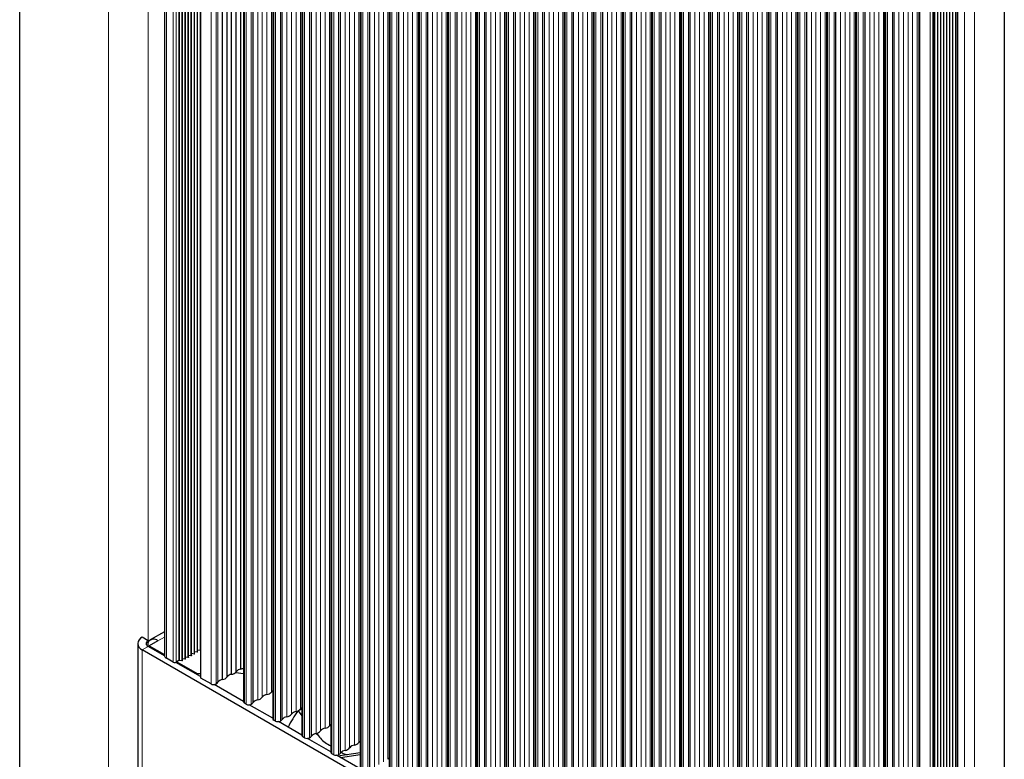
# Paper-space layout 'Blatt2' of a CAD drawing. Header units: millimetres. Extents: x 5 to 418, y 2 to 292.
# Tile 61 of 77: x 234 to 290, y 143 to 186. Entities that reach past the tile are written whole.
import ezdxf

# ---------------------------------------------------------------- set-up
doc = ezdxf.new("R2010")
doc.units = ezdxf.units.MM

psp = doc.layouts.new('Blatt2')

# ---------------------------------------------------------------- linework, layer by layer
at = {"color": 7, "linetype": 'Continuous', "lineweight": 25}
for p, q in [((234.033, 123.544), (234.033, 244.719)), ((242.316, 229.189), (242.316, 149.168)), ((243.522, 148.951), (243.522, 228.972)), ((243.695, 149.051), (243.695, 229.072)), ((243.868, 149.15), (243.868, 229.171)), ((244.041, 149.25), (244.041, 229.271)), ((244.214, 149.35), (244.214, 229.371)), ((243.35, 148.851), (243.35, 228.872)), ((246.692, 148.378), (246.692, 228.399)), ((244.378, 227.932), (244.378, 147.911)), ((245.646, 147.774), (245.646, 227.795)), ((245.909, 147.926), (245.909, 227.947)), ((246.169, 148.076), (246.169, 228.097)), ((246.432, 148.228), (246.432, 228.249)), ((246.851, 226.523), (246.851, 146.502)), ((247.398, 146.457), (247.398, 226.478)), ((248.52, 225.56), (248.52, 145.539)), ((249.067, 145.493), (249.067, 225.514)), ((250.188, 224.597), (250.188, 144.576)), ((250.736, 144.53), (250.736, 224.551)), ((251.857, 223.633), (251.857, 143.612)), ((252.405, 143.567), (252.405, 223.588)), ((253.526, 222.67), (253.526, 142.649)), ((254.074, 142.603), (254.074, 222.624)), ((255.195, 221.706), (255.195, 141.685)), ((255.742, 141.64), (255.742, 221.661)), ((256.863, 220.743), (256.863, 140.722)), ((257.411, 140.677), (257.411, 220.698)), ((258.532, 219.78), (258.532, 139.759)), ((259.08, 139.713), (259.08, 219.734)), ((260.201, 218.816), (260.201, 138.795)), ((260.749, 138.75), (260.749, 218.771)), ((261.87, 217.853), (261.87, 137.832)), ((262.417, 137.787), (262.417, 217.808)), ((263.539, 216.89), (263.539, 136.869)), ((264.086, 136.823), (264.086, 216.844)), ((265.207, 215.926), (265.207, 135.905)), ((265.755, 135.86), (265.755, 215.881)), ((266.876, 214.963), (266.876, 134.942)), ((267.424, 134.896), (267.424, 214.917)), ((268.545, 214), (268.545, 133.979)), ((269.092, 133.933), (269.092, 213.954)), ((290.416, 213.205), (290.416, 90.724)), ((270.214, 213.036), (270.214, 133.015)), ((270.761, 132.97), (270.761, 212.991)), ((271.882, 212.073), (271.882, 132.052)), ((272.43, 132.006), (272.43, 212.027)), ((273.551, 211.109), (273.551, 131.088)), ((274.099, 131.043), (274.099, 211.064)), ((275.22, 210.146), (275.22, 130.125)), ((275.768, 130.08), (275.768, 210.101)), ((276.889, 209.183), (276.889, 129.162)), ((277.436, 129.116), (277.436, 209.137)), ((278.557, 208.219), (278.557, 128.198)), ((279.105, 128.153), (279.105, 208.174)), ((280.226, 207.256), (280.226, 127.235)), ((280.774, 127.19), (280.774, 207.211)), ((281.895, 206.293), (281.895, 126.272)), ((282.443, 126.226), (282.443, 206.247)), ((283.564, 205.329), (283.564, 125.308)), ((284.111, 125.263), (284.111, 205.284)), ((285.523, 204.199), (285.523, 124.178)), ((287.299, 124.178), (287.299, 204.199)), ((287.472, 124.278), (287.472, 204.299)), ((287.644, 124.377), (287.644, 204.398)), ((286.608, 123.779), (286.608, 203.8)), ((286.781, 123.879), (286.781, 203.9)), ((286.953, 123.979), (286.953, 204)), ((287.126, 124.078), (287.126, 204.099)), ((287.71, 202.917), (287.71, 122.896)), ((241.387, 150.001), (241.048, 150.196)), ((241.387, 149.674), (241.387, 150.001)), ((241.953, 150.001), (241.443, 149.707)), ((242.316, 150.508), (241.513, 150.044)), ((240.79, 149.837), (240.79, 129.26)), ((288.961, 121.818), (241.048, 149.478)), ((242.32, 149.135), (241.387, 149.674)), ((241.443, 149.707), (242.316, 149.203)), ((241.443, 149.641), (241.443, 149.707)), ((244.22, 149.463), (244.214, 149.464)), ((244.36, 149.439), (244.22, 149.463)), ((242.829, 148.776), (242.433, 149.005)), ((243.143, 148.859), (242.999, 148.776)), ((243.324, 148.84), (243.183, 148.865)), ((243.356, 148.965), (243.35, 148.965)), ((243.497, 148.94), (243.356, 148.965)), ((243.529, 149.064), (243.522, 149.065)), ((243.669, 149.04), (243.529, 149.064)), ((243.701, 149.164), (243.695, 149.165)), ((243.842, 149.139), (243.701, 149.164)), ((243.874, 149.264), (243.868, 149.265)), ((244.015, 149.239), (243.874, 149.264)), ((244.047, 149.364), (244.041, 149.364)), ((244.188, 149.339), (244.047, 149.364)), ((244.378, 147.947), (242.966, 148.762)), ((243.027, 148.792), (244.187, 148.123)), ((244.187, 148.123), (244.378, 148.123)), ((244.187, 148.058), (244.187, 148.123)), ((244.993, 147.527), (244.413, 147.862)), ((246.851, 146.52), (245.163, 147.494)), ((247.008, 146.363), (246.909, 146.421)), ((248.52, 145.556), (247.178, 146.331)), ((250.069, 146.047), (250.188, 146.116)), ((248.52, 145.561), (248.516, 145.559)), ((249.971, 145.991), (250.188, 145.698)), ((248.677, 145.4), (248.578, 145.457)), ((250.188, 144.593), (248.847, 145.367)), ((250.346, 144.437), (250.247, 144.494)), ((251.857, 143.63), (250.516, 144.404)), ((252.015, 143.473), (251.916, 143.531)), ((253.526, 142.666), (252.184, 143.441)), ((252.258, 143.399), (253.526, 143.595)), ((252.412, 143.309), (253.526, 143.482))]:
    psp.add_line(p, q, dxfattribs=at)
at = {"color": 7, "linetype": 'Continuous', "lineweight": 18}
for p, q in [((239.124, 119.952), (239.124, 242.433)), ((241.387, 150.001), (241.387, 242.433)), ((244.22, 149.463), (244.22, 229.484)), ((242.433, 149.005), (242.433, 229.026)), ((243.356, 148.965), (243.356, 228.986)), ((243.497, 148.94), (243.497, 228.961)), ((243.529, 149.064), (243.529, 229.085)), ((243.669, 149.04), (243.669, 229.061)), ((243.701, 149.164), (243.701, 229.185)), ((243.842, 149.139), (243.842, 229.16)), ((243.874, 149.264), (243.874, 229.285)), ((244.015, 149.239), (244.015, 229.26)), ((244.047, 149.364), (244.047, 229.385)), ((244.188, 149.339), (244.188, 229.36)), ((244.36, 149.439), (244.36, 229.46)), ((242.829, 148.776), (242.829, 228.797)), ((242.999, 228.797), (242.999, 148.776)), ((243.143, 148.859), (243.143, 228.88)), ((243.183, 148.865), (243.183, 228.886)), ((243.324, 148.84), (243.324, 228.861)), ((244.413, 227.883), (244.413, 147.862)), ((244.993, 147.527), (244.993, 227.548)), ((245.276, 147.527), (245.276, 227.548)), ((245.385, 147.624), (245.385, 227.645)), ((247.922, 146.759), (247.922, 226.78)), ((248.19, 146.914), (248.19, 226.935)), ((248.445, 147.061), (248.445, 227.082)), ((246.909, 146.421), (246.909, 226.442)), ((247.008, 146.363), (247.008, 226.384)), ((247.291, 146.363), (247.291, 226.384)), ((247.667, 146.612), (247.667, 226.633)), ((250.114, 146.098), (250.114, 226.119)), ((249.336, 145.648), (249.336, 225.669)), ((249.59, 145.796), (249.59, 225.817)), ((249.859, 145.951), (249.859, 225.972)), ((248.578, 145.457), (248.578, 225.478)), ((248.677, 145.4), (248.677, 225.421)), ((248.96, 145.4), (248.96, 225.421)), ((251.528, 144.987), (251.528, 225.008)), ((251.783, 145.134), (251.783, 225.155)), ((250.247, 144.494), (250.247, 224.515)), ((250.346, 144.437), (250.346, 224.458)), ((250.629, 144.437), (250.629, 224.458)), ((251.005, 144.685), (251.005, 224.706)), ((251.259, 144.832), (251.259, 224.853)), ((252.928, 143.869), (252.928, 223.89)), ((253.197, 144.024), (253.197, 224.045)), ((253.451, 144.171), (253.451, 224.192)), ((251.916, 143.531), (251.916, 223.552)), ((252.015, 143.473), (252.015, 223.494)), ((252.298, 143.473), (252.298, 223.494)), ((252.673, 143.722), (252.673, 223.743)), ((254.342, 142.758), (254.342, 222.779)), ((254.597, 142.905), (254.597, 222.926)), ((254.865, 143.06), (254.865, 223.081)), ((255.12, 143.207), (255.12, 223.228)), ((253.584, 142.567), (253.584, 222.588)), ((253.684, 142.51), (253.684, 222.531)), ((253.966, 142.51), (253.966, 222.531)), ((256.789, 142.244), (256.789, 222.265)), ((255.253, 141.604), (255.253, 221.625)), ((256.011, 141.795), (256.011, 221.816)), ((256.266, 141.942), (256.266, 221.963)), ((256.534, 142.097), (256.534, 222.118)), ((255.352, 141.547), (255.352, 221.568)), ((255.635, 141.547), (255.635, 221.568)), ((258.203, 141.134), (258.203, 221.155)), ((258.458, 141.281), (258.458, 221.302)), ((256.922, 140.64), (256.922, 220.661)), ((257.021, 140.583), (257.021, 220.604)), ((257.304, 140.583), (257.304, 220.604)), ((257.68, 140.832), (257.68, 220.853)), ((257.934, 140.979), (257.934, 221)), ((259.603, 140.015), (259.603, 220.036)), ((259.872, 140.17), (259.872, 220.191)), ((260.126, 140.317), (260.126, 220.338)), ((258.591, 139.677), (258.591, 219.698)), ((258.69, 139.62), (258.69, 219.641)), ((258.973, 139.62), (258.973, 219.641)), ((259.348, 139.868), (259.348, 219.889)), ((261.795, 139.354), (261.795, 219.375)), ((261.017, 138.905), (261.017, 218.926)), ((261.272, 139.052), (261.272, 219.073)), ((261.54, 139.207), (261.54, 219.228)), ((260.26, 138.714), (260.26, 218.735)), ((260.359, 138.657), (260.359, 218.678)), ((260.641, 138.657), (260.641, 218.678)), ((263.209, 138.244), (263.209, 218.265)), ((263.464, 138.391), (263.464, 218.412)), ((261.928, 137.75), (261.928, 217.771)), ((262.027, 137.693), (262.027, 217.714)), ((262.31, 137.693), (262.31, 217.714)), ((262.686, 137.942), (262.686, 217.963)), ((262.941, 138.089), (262.941, 218.11)), ((264.609, 137.125), (264.609, 217.146)), ((264.878, 137.28), (264.878, 217.301)), ((265.133, 137.427), (265.133, 217.448)), ((263.597, 136.787), (263.597, 216.808)), ((263.696, 136.73), (263.696, 216.751)), ((263.979, 136.73), (263.979, 216.751)), ((264.355, 136.978), (264.355, 216.999)), ((266.023, 136.015), (266.023, 216.036)), ((266.278, 136.162), (266.278, 216.183)), ((266.547, 136.317), (266.547, 216.338)), ((266.801, 136.464), (266.801, 216.485)), ((265.266, 135.824), (265.266, 215.845)), ((265.365, 135.766), (265.365, 215.787)), ((265.648, 135.766), (265.648, 215.787)), ((268.47, 135.501), (268.47, 215.522)), ((266.935, 134.86), (266.935, 214.881)), ((267.034, 134.803), (267.034, 214.824)), ((267.317, 134.803), (267.317, 214.824)), ((267.692, 135.051), (267.692, 215.072)), ((267.947, 135.199), (267.947, 215.22)), ((268.216, 135.354), (268.216, 215.375)), ((269.616, 134.235), (269.616, 214.256)), ((269.884, 134.39), (269.884, 214.411)), ((270.139, 134.537), (270.139, 214.558)), ((268.603, 133.897), (268.603, 213.918)), ((268.702, 133.84), (268.702, 213.861)), ((268.985, 133.84), (268.985, 213.861)), ((269.361, 134.088), (269.361, 214.109)), ((271.03, 133.125), (271.03, 213.146)), ((271.285, 133.272), (271.285, 213.293)), ((271.553, 133.427), (271.553, 213.448)), ((271.808, 133.574), (271.808, 213.595)), ((270.272, 132.934), (270.272, 212.955)), ((270.371, 132.876), (270.371, 212.897)), ((270.654, 132.876), (270.654, 212.897)), ((273.477, 132.611), (273.477, 212.632)), ((272.699, 132.161), (272.699, 212.182)), ((272.953, 132.308), (272.953, 212.329)), ((273.222, 132.463), (273.222, 212.484)), ((271.941, 131.97), (271.941, 211.991)), ((272.04, 131.913), (272.04, 211.934)), ((272.323, 131.913), (272.323, 211.934)), ((274.891, 131.5), (274.891, 211.521)), ((275.145, 131.647), (275.145, 211.668)), ((273.61, 131.007), (273.61, 211.028)), ((273.709, 130.95), (273.709, 210.971)), ((273.992, 130.95), (273.992, 210.971)), ((274.367, 131.198), (274.367, 211.219)), ((274.622, 131.345), (274.622, 211.366)), ((276.291, 130.382), (276.291, 210.403)), ((276.559, 130.537), (276.559, 210.558)), ((276.814, 130.684), (276.814, 210.705)), ((275.279, 130.043), (275.279, 210.064)), ((275.378, 129.986), (275.378, 210.007)), ((275.66, 129.986), (275.66, 210.007)), ((276.036, 130.235), (276.036, 210.256)), ((277.705, 129.271), (277.705, 209.292)), ((277.96, 129.418), (277.96, 209.439)), ((278.228, 129.573), (278.228, 209.594)), ((278.483, 129.72), (278.483, 209.741)), ((276.947, 129.08), (276.947, 209.101)), ((277.046, 129.023), (277.046, 209.044)), ((277.329, 129.023), (277.329, 209.044)), ((279.897, 128.61), (279.897, 208.631)), ((280.152, 128.757), (280.152, 208.778)), ((278.616, 128.117), (278.616, 208.138)), ((278.715, 128.06), (278.715, 208.081)), ((278.998, 128.06), (278.998, 208.081)), ((279.374, 128.308), (279.374, 208.329)), ((279.628, 128.455), (279.628, 208.476)), ((281.297, 127.492), (281.297, 207.513)), ((281.566, 127.647), (281.566, 207.668)), ((281.82, 127.794), (281.82, 207.815)), ((280.285, 127.153), (280.285, 207.174)), ((280.384, 127.096), (280.384, 207.117)), ((280.667, 127.096), (280.667, 207.117)), ((281.042, 127.345), (281.042, 207.366)), ((282.711, 126.381), (282.711, 206.402)), ((282.966, 126.528), (282.966, 206.549)), ((283.234, 126.683), (283.234, 206.704)), ((283.489, 126.83), (283.489, 206.851)), ((281.954, 126.19), (281.954, 206.211)), ((282.053, 126.133), (282.053, 206.154)), ((282.335, 126.133), (282.335, 206.154)), ((285.158, 125.867), (285.158, 205.888)), ((285.426, 126.022), (285.426, 206.043)), ((283.622, 125.227), (283.622, 205.248)), ((284.38, 125.418), (284.38, 205.439)), ((284.635, 125.565), (284.635, 205.586)), ((284.903, 125.72), (284.903, 205.741)), ((283.721, 125.17), (283.721, 205.191)), ((284.004, 125.17), (284.004, 205.191)), ((285.581, 124.096), (285.581, 204.117)), ((287.272, 124.167), (287.272, 204.188)), ((287.445, 124.267), (287.445, 204.288)), ((287.618, 124.367), (287.618, 204.388)), ((286.161, 123.761), (286.161, 203.782)), ((286.331, 203.782), (286.331, 123.761)), ((286.388, 123.795), (286.388, 203.816)), ((286.43, 123.8), (286.43, 203.821)), ((286.581, 123.768), (286.581, 203.789)), ((286.754, 123.868), (286.754, 203.889)), ((286.927, 123.968), (286.927, 203.989)), ((287.099, 124.067), (287.099, 204.088)), ((287.745, 202.868), (287.745, 122.847)), ((288.141, 122.618), (288.141, 202.639)), ((288.707, 122.618), (288.707, 202.639)), ((241.953, 150.001), (242.316, 150.211)), ((241.387, 149.674), (241.048, 149.478)), ((241.048, 149.478), (241.048, 128.901))]:
    psp.add_line(p, q, dxfattribs=at)
at = {"color": 7, "linetype": 'Continuous', "lineweight": 25, "flags": 128}
for points in [[(243.35, 148.851), (243.349, 148.848), (243.347, 148.846), (243.344, 148.843), (243.34, 148.841), (243.335, 148.84), (243.329, 148.84), (243.324, 148.84)], [(243.522, 148.951), (243.522, 148.948), (243.52, 148.945), (243.517, 148.943), (243.512, 148.941), (243.507, 148.94), (243.502, 148.939), (243.497, 148.94)], [(243.695, 149.051), (243.695, 149.048), (243.693, 149.045), (243.689, 149.043), (243.685, 149.041), (243.68, 149.04), (243.675, 149.039), (243.669, 149.04)], [(243.868, 149.15), (243.867, 149.148), (243.865, 149.145), (243.862, 149.142), (243.858, 149.14), (243.853, 149.139), (243.847, 149.139), (243.842, 149.139)], [(244.041, 149.25), (244.04, 149.247), (244.038, 149.245), (244.035, 149.242), (244.031, 149.24), (244.026, 149.239), (244.02, 149.239), (244.015, 149.239)], [(244.214, 149.35), (244.213, 149.347), (244.211, 149.344), (244.208, 149.342), (244.203, 149.34), (244.198, 149.339), (244.193, 149.338), (244.188, 149.339)], [(246.398, 148.186), (246.41, 148.183), (246.851, 148.123)]]:
    psp.add_lwpolyline(points, dxfattribs=at)
at = {"color": 7, "linetype": 'Continuous', "lineweight": 25}
for centre, radius, start, end in [((241.184, 149.837), 0.384, 110.7834, 249.2166), ((241.449, 149.837), 0.175, 110.7834, 249.2166), ((241.71, 149.708), 0.38, 50.2967, 148.3051), ((244.366, 149.47), 0.0319, 259.4843, 291.9538), ((242.516, 149.188), 0.201, 185.6948, 245.6253), ((243.172, 148.804), 0.0617, 79.1365, 117.2931), ((242.914, 148.94), 0.184, 242.6097, 297.3903), ((246.759, 147.962), 0.421, 99.1138, 140.8808), ((246.585, 148.918), 0.55, 281.2194, 298.8861), ((244.438, 147.917), 0.0604, 185.6948, 245.6253), ((245.712, 147.358), 0.421, 99.1138, 140.8808), ((245.589, 148.175), 0.405, 277.9933, 322.0013), ((246.236, 147.66), 0.421, 99.1138, 140.8808), ((246.112, 148.477), 0.405, 277.9933, 322.0013), ((245.135, 147.8), 0.307, 242.6097, 297.3903), ((245.12, 147.814), 0.327, 298.5938, 324.4351), ((247.728, 146.196), 0.42, 98.3462, 141.6484), ((247.605, 147.013), 0.406, 278.7655, 321.2291), ((248.251, 146.498), 0.42, 98.3462, 141.6484), ((248.128, 147.315), 0.406, 278.7655, 321.2291), ((248.682, 146.9), 0.286, 124.5088, 145.8427), ((246.951, 146.512), 0.1, 185.6224, 245.6977), ((247.15, 146.636), 0.307, 242.6097, 297.3903), ((247.132, 146.655), 0.332, 298.7027, 323.4072), ((249.797, 146.352), 0.406, 278.7655, 321.2291), ((250.35, 145.937), 0.286, 124.5088, 145.8427), ((248.619, 145.549), 0.1, 185.6224, 245.6977), ((248.801, 145.691), 0.332, 298.7027, 323.4072), ((249.397, 145.233), 0.42, 98.3462, 141.6484), ((249.274, 146.05), 0.406, 278.7655, 321.2291), ((256.079, 141.627), 7.507, 144.4584, 152.8796), ((249.92, 145.535), 0.42, 98.3462, 141.6484), ((248.819, 145.673), 0.307, 242.6097, 297.3903), ((251.589, 144.571), 0.42, 98.3462, 141.6484), ((251.466, 145.388), 0.406, 278.7655, 321.2291), ((252.019, 144.974), 0.286, 124.5088, 145.8427), ((250.288, 144.585), 0.1, 185.6224, 245.6977), ((250.487, 144.71), 0.307, 242.6097, 297.3903), ((250.469, 144.728), 0.332, 298.7027, 323.4072), ((251.066, 144.269), 0.42, 98.3462, 141.6484), ((250.943, 145.086), 0.406, 278.7655, 321.2291), ((252.611, 144.123), 0.406, 278.7655, 321.2291), ((253.258, 143.608), 0.42, 98.3462, 141.6484), ((253.135, 144.425), 0.406, 278.7655, 321.2291), ((253.688, 144.01), 0.286, 124.5088, 145.8427), ((251.957, 143.622), 0.1, 185.6224, 245.6977), ((252.156, 143.746), 0.307, 242.6097, 297.3903), ((252.138, 143.765), 0.332, 298.7027, 323.4072), ((252.734, 143.306), 0.42, 98.3462, 141.6484), ((255.357, 143.047), 0.286, 124.5088, 145.8427)]:
    psp.add_arc(centre, radius, start, end, dxfattribs=at)
for points, knots in [([(251.019, 144.695), (251.174, 144.505), (251.418, 144.209), (251.741, 144.034), (251.857, 143.971)], [0, 0, 0, 0, 0.638687, 1, 1, 1, 1]), ([(252.424, 143.627), (252.469, 143.596), (252.579, 143.52), (252.717, 143.496), (252.798, 143.482)], [0, 0, 0, 0, 0.4055621, 1, 1, 1, 1])]:
    psp.add_open_spline(points, degree=3, knots=knots, dxfattribs=at)

doc.saveas('drawing.dxf')
